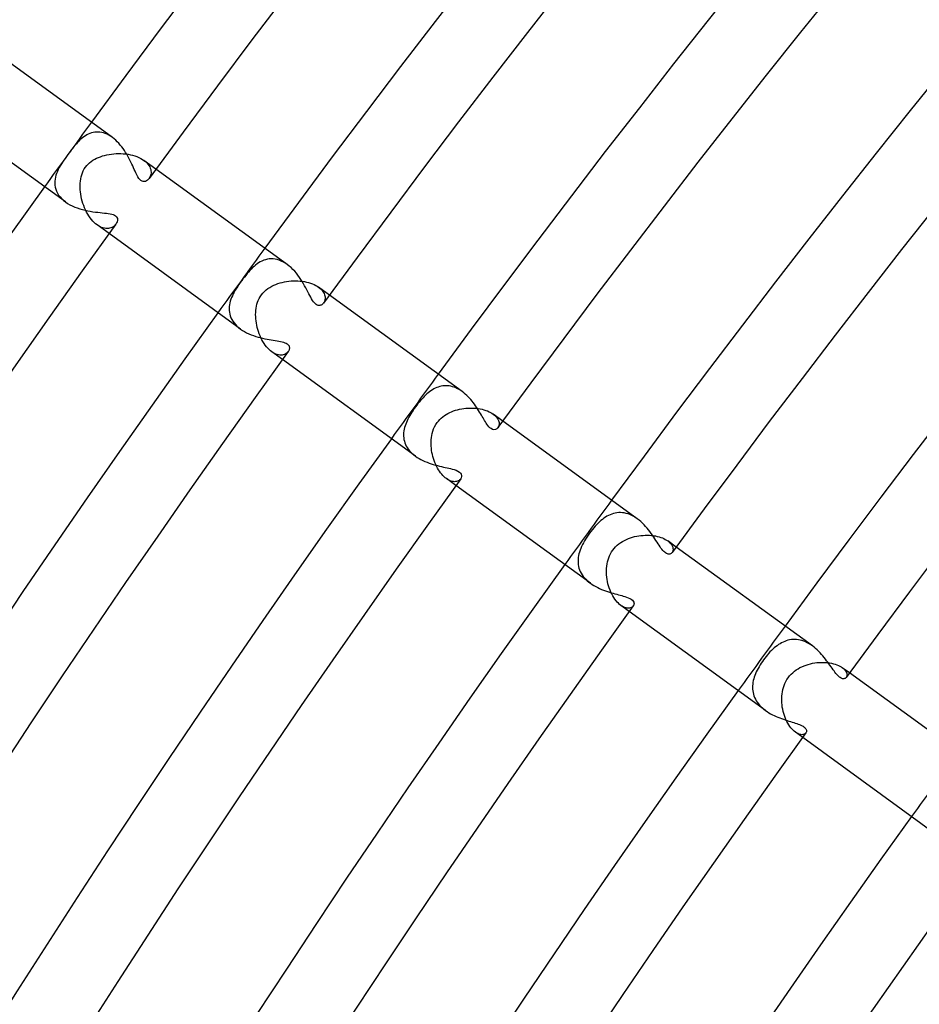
# Model space of a CAD drawing. Header units: millimetres. Extents: x -660 to 660, y -630 to 630.
# Tile 30 of 125: x -482 to -437, y 306 to 355. Entities that reach past the tile are written whole.
import ezdxf

# ---------------------------------------------------------------- set-up
doc = ezdxf.new("R2010")
doc.units = ezdxf.units.MM
doc.layers.add('HIDDEN', color=7, linetype='Continuous')
doc.layers.add('THICK', color=7, linetype='Continuous')

msp = doc.modelspace()

# ---------------------------------------------------------------- linework, layer by layer
at = {"layer": 'HIDDEN'}
for p, q in [((-478.469, 349.201), (-478.54, 349.154)), ((-478.396, 349.244), (-478.469, 349.201)), ((-478.32, 349.282), (-478.396, 349.244)), ((-478.242, 349.315), (-478.32, 349.282)), ((-478.162, 349.342), (-478.242, 349.315)), ((-478.081, 349.362), (-478.162, 349.342)), ((-477.998, 349.376), (-478.081, 349.362)), ((-477.913, 349.384), (-477.998, 349.376)), ((-477.826, 349.384), (-477.913, 349.384)), ((-477.738, 349.377), (-477.826, 349.384)), ((-477.649, 349.363), (-477.738, 349.377)), ((-477.56, 349.34), (-477.649, 349.363)), ((-477.47, 349.311), (-477.56, 349.34)), ((-477.379, 349.273), (-477.47, 349.311)), ((-477.289, 349.227), (-477.379, 349.273)), ((-477.201, 349.175), (-477.289, 349.227)), ((-478.98, 348.731), (-479.039, 348.658)), ((-478.921, 348.799), (-478.98, 348.731)), ((-478.862, 348.865), (-478.921, 348.799)), ((-478.802, 348.928), (-478.862, 348.865)), ((-478.739, 348.989), (-478.802, 348.928)), ((-478.675, 349.047), (-478.739, 348.989)), ((-478.609, 349.102), (-478.675, 349.047)), ((-478.54, 349.154), (-478.609, 349.102)), ((-477.114, 349.116), (-477.201, 349.175)), ((-479.34, 348.261), (-479.41, 348.163)), ((-479.279, 348.344), (-479.34, 348.261)), ((-479.219, 348.426), (-479.279, 348.344)), ((-479.159, 348.506), (-479.219, 348.426)), ((-479.099, 348.583), (-479.159, 348.506)), ((-479.039, 348.658), (-479.099, 348.583)), ((-477.608, 348.186), (-477.501, 348.216)), ((-477.501, 348.216), (-477.39, 348.242)), ((-477.39, 348.242), (-477.277, 348.264)), ((-477.277, 348.264), (-477.162, 348.281)), ((-477.162, 348.281), (-477.045, 348.294)), ((-477.045, 348.294), (-476.926, 348.303)), ((-476.926, 348.303), (-476.806, 348.306)), ((-476.806, 348.306), (-476.686, 348.305)), ((-476.686, 348.305), (-476.565, 348.298)), ((-476.565, 348.298), (-476.446, 348.287)), ((-476.446, 348.287), (-476.328, 348.271)), ((-476.328, 348.271), (-476.213, 348.249)), ((-476.213, 348.249), (-476.1, 348.222)), ((-476.1, 348.222), (-475.991, 348.19)), ((-479.669, 347.784), (-479.725, 347.692)), ((-479.609, 347.877), (-479.669, 347.784)), ((-479.546, 347.971), (-479.609, 347.877)), ((-479.479, 348.067), (-479.546, 347.971)), ((-479.41, 348.163), (-479.479, 348.067)), ((-478.464, 347.625), (-478.4, 347.706)), ((-478.4, 347.706), (-478.33, 347.781)), ((-478.33, 347.781), (-478.254, 347.85)), ((-478.254, 347.85), (-478.173, 347.913)), ((-478.173, 347.913), (-478.088, 347.971)), ((-478.088, 347.971), (-478, 348.022)), ((-478, 348.022), (-477.908, 348.07)), ((-477.908, 348.07), (-477.812, 348.112)), ((-477.812, 348.112), (-477.711, 348.151)), ((-477.711, 348.151), (-477.608, 348.186)), ((-475.991, 348.19), (-475.886, 348.154)), ((-475.886, 348.154), (-475.787, 348.112)), ((-475.787, 348.112), (-475.694, 348.067)), ((-475.694, 348.067), (-475.608, 348.017)), ((-475.608, 348.017), (-475.528, 347.963)), ((-474.928, 347.528), (-475.528, 347.964)), ((-475.528, 347.963), (-475.453, 347.904)), ((-475.453, 347.904), (-475.387, 347.842)), ((-475.387, 347.842), (-475.33, 347.778)), ((-475.33, 347.778), (-475.282, 347.712)), ((-475.282, 347.712), (-475.243, 347.645)), ((-479.944, 347.218), (-479.97, 347.119)), ((-479.91, 347.315), (-479.944, 347.218)), ((-479.871, 347.411), (-479.91, 347.315)), ((-479.827, 347.506), (-479.871, 347.411)), ((-479.778, 347.6), (-479.827, 347.506)), ((-479.725, 347.692), (-479.778, 347.6)), ((-478.682, 347.138), (-478.654, 347.242)), ((-478.654, 347.242), (-478.618, 347.342)), ((-478.618, 347.342), (-478.575, 347.44)), ((-478.575, 347.44), (-478.524, 347.534)), ((-478.524, 347.534), (-478.464, 347.625)), ((-475.243, 347.645), (-475.213, 347.578)), ((-475.213, 347.578), (-475.192, 347.511)), ((-475.185, 347.259), (-475.199, 347.202)), ((-475.192, 347.511), (-475.179, 347.446)), ((-475.176, 347.319), (-475.185, 347.259)), ((-475.179, 347.446), (-475.174, 347.381)), ((-475.174, 347.381), (-475.176, 347.319)), ((-480.001, 346.92), (-480.004, 346.819)), ((-480.004, 346.819), (-479.998, 346.717)), ((-479.99, 347.02), (-480.001, 346.92)), ((-479.998, 346.717), (-479.981, 346.616)), ((-479.97, 347.119), (-479.99, 347.02)), ((-478.733, 346.715), (-478.729, 346.822)), ((-478.729, 346.822), (-478.719, 346.928)), ((-478.719, 346.928), (-478.704, 347.034)), ((-478.704, 347.034), (-478.682, 347.138)), ((-475.245, 347.099), (-475.274, 347.055)), ((-475.22, 347.149), (-475.245, 347.099)), ((-475.199, 347.202), (-475.22, 347.149)), ((-479.981, 346.616), (-479.955, 346.516)), ((-479.955, 346.516), (-479.917, 346.416)), ((-479.917, 346.416), (-479.869, 346.319)), ((-479.869, 346.319), (-479.809, 346.223)), ((-479.809, 346.223), (-479.738, 346.131)), ((-478.733, 346.606), (-478.733, 346.715)), ((-478.727, 346.494), (-478.733, 346.606)), ((-478.716, 346.38), (-478.727, 346.494)), ((-478.701, 346.265), (-478.716, 346.38)), ((-478.68, 346.15), (-478.701, 346.265)), ((-479.738, 346.131), (-479.657, 346.042)), ((-479.657, 346.042), (-479.566, 345.958)), ((-479.566, 345.958), (-479.464, 345.879)), ((-478.655, 346.034), (-478.68, 346.15)), ((-478.625, 345.919), (-478.655, 346.034)), ((-478.59, 345.806), (-478.625, 345.919)), ((-478.551, 345.694), (-478.59, 345.806)), ((-478.507, 345.584), (-478.551, 345.694)), ((-478.46, 345.477), (-478.507, 345.584)), ((-478.408, 345.373), (-478.46, 345.477)), ((-478.352, 345.273), (-478.408, 345.373)), ((-478.293, 345.177), (-478.352, 345.273)), ((-478.23, 345.087), (-478.293, 345.177)), ((-478.164, 345.001), (-478.23, 345.087)), ((-478.095, 344.922), (-478.164, 345.001)), ((-478.025, 344.85), (-478.095, 344.922)), ((-477.953, 344.785), (-478.025, 344.85)), ((-477.88, 344.728), (-477.953, 344.785)), ((-476.936, 344.767), (-476.969, 344.727)), ((-477.805, 344.678), (-477.88, 344.728)), ((-477.279, 344.292), (-477.88, 344.728)), ((-477.731, 344.636), (-477.805, 344.678)), ((-477.657, 344.603), (-477.731, 344.636)), ((-477.585, 344.577), (-477.657, 344.603)), ((-477.515, 344.56), (-477.585, 344.577)), ((-477.446, 344.549), (-477.515, 344.56)), ((-477.38, 344.546), (-477.446, 344.549)), ((-477.316, 344.55), (-477.38, 344.546)), ((-477.256, 344.56), (-477.316, 344.55)), ((-477.198, 344.576), (-477.256, 344.56)), ((-477.144, 344.597), (-477.198, 344.576)), ((-477.094, 344.623), (-477.144, 344.597)), ((-477.048, 344.654), (-477.094, 344.623)), ((-477.006, 344.689), (-477.048, 344.654)), ((-476.969, 344.727), (-477.006, 344.689)), ((-469.857, 342.771), (-469.934, 342.713)), ((-469.777, 342.825), (-469.857, 342.771)), ((-469.695, 342.873), (-469.777, 342.825)), ((-469.61, 342.916), (-469.695, 342.873)), ((-469.522, 342.952), (-469.61, 342.916)), ((-469.431, 342.982), (-469.522, 342.952)), ((-469.338, 343.004), (-469.431, 342.982)), ((-469.243, 343.018), (-469.338, 343.004)), ((-469.147, 343.024), (-469.243, 343.018)), ((-469.047, 343.021), (-469.147, 343.024)), ((-468.947, 343.009), (-469.047, 343.021)), ((-468.845, 342.987), (-468.947, 343.009)), ((-468.744, 342.957), (-468.845, 342.987)), ((-468.641, 342.916), (-468.744, 342.957)), ((-468.539, 342.866), (-468.641, 342.916)), ((-468.438, 342.808), (-468.539, 342.866)), ((-468.34, 342.741), (-468.438, 342.808)), ((-470.359, 342.283), (-470.427, 342.198)), ((-470.29, 342.364), (-470.359, 342.283)), ((-470.221, 342.441), (-470.29, 342.364)), ((-470.151, 342.515), (-470.221, 342.441)), ((-470.081, 342.584), (-470.151, 342.515)), ((-470.009, 342.65), (-470.081, 342.584)), ((-469.934, 342.713), (-470.009, 342.65)), ((-470.699, 341.834), (-470.766, 341.738)), ((-470.629, 341.932), (-470.699, 341.834)), ((-470.563, 342.022), (-470.629, 341.932)), ((-470.495, 342.111), (-470.563, 342.022)), ((-470.427, 342.198), (-470.495, 342.111)), ((-468.92, 341.746), (-468.814, 341.785)), ((-468.814, 341.785), (-468.706, 341.819)), ((-468.706, 341.819), (-468.596, 341.847)), ((-468.596, 341.847), (-468.486, 341.871)), ((-468.486, 341.871), (-468.374, 341.891)), ((-468.374, 341.891), (-468.261, 341.905)), ((-468.261, 341.905), (-468.148, 341.916)), ((-468.148, 341.916), (-468.035, 341.921)), ((-468.035, 341.921), (-467.922, 341.922)), ((-467.922, 341.922), (-467.81, 341.919)), ((-467.81, 341.919), (-467.698, 341.911)), ((-467.698, 341.911), (-467.589, 341.898)), ((-467.589, 341.898), (-467.482, 341.882)), ((-467.482, 341.882), (-467.378, 341.86)), ((-467.378, 341.86), (-467.276, 341.834)), ((-467.276, 341.834), (-467.179, 341.804)), ((-467.179, 341.804), (-467.085, 341.77)), ((-471.002, 341.36), (-471.051, 341.268)), ((-470.948, 341.453), (-471.002, 341.36)), ((-470.891, 341.547), (-470.948, 341.453)), ((-470.83, 341.642), (-470.891, 341.547)), ((-470.766, 341.738), (-470.83, 341.642)), ((-469.642, 341.215), (-469.569, 341.306)), ((-469.569, 341.306), (-469.491, 341.389)), ((-469.491, 341.389), (-469.406, 341.465)), ((-469.406, 341.465), (-469.316, 341.534)), ((-469.316, 341.534), (-469.222, 341.596)), ((-469.222, 341.596), (-469.124, 341.652)), ((-469.124, 341.652), (-469.024, 341.702)), ((-469.024, 341.702), (-468.92, 341.746)), ((-467.085, 341.77), (-466.997, 341.732)), ((-466.997, 341.732), (-466.915, 341.691)), ((-466.915, 341.691), (-466.839, 341.647)), ((-466.839, 341.647), (-466.769, 341.6)), ((-466.769, 341.6), (-466.706, 341.55)), ((-466.231, 341.209), (-466.769, 341.6)), ((-466.706, 341.55), (-466.649, 341.498)), ((-466.649, 341.498), (-466.6, 341.445)), ((-466.6, 341.445), (-466.558, 341.392)), ((-466.558, 341.392), (-466.523, 341.337)), ((-466.523, 341.337), (-466.494, 341.283)), ((-471.223, 340.813), (-471.241, 340.72)), ((-471.199, 340.905), (-471.223, 340.813)), ((-471.169, 340.996), (-471.199, 340.905)), ((-471.134, 341.087), (-471.169, 340.996)), ((-471.095, 341.177), (-471.134, 341.087)), ((-471.051, 341.268), (-471.095, 341.177)), ((-469.862, 340.748), (-469.832, 340.847)), ((-469.832, 340.847), (-469.794, 340.944)), ((-469.794, 340.944), (-469.751, 341.038)), ((-469.751, 341.038), (-469.699, 341.128)), ((-469.699, 341.128), (-469.642, 341.215)), ((-466.499, 340.846), (-466.522, 340.811)), ((-466.48, 340.886), (-466.499, 340.846)), ((-466.494, 341.283), (-466.472, 341.228)), ((-466.464, 340.928), (-466.48, 340.886)), ((-466.472, 341.228), (-466.457, 341.175)), ((-466.452, 340.973), (-466.464, 340.928)), ((-466.457, 341.175), (-466.447, 341.122)), ((-466.445, 341.021), (-466.452, 340.973)), ((-466.447, 341.122), (-466.444, 341.071)), ((-466.444, 341.071), (-466.445, 341.021)), ((-471.253, 340.627), (-471.258, 340.533)), ((-471.258, 340.533), (-471.256, 340.439)), ((-471.256, 340.439), (-471.246, 340.345)), ((-471.241, 340.72), (-471.253, 340.627)), ((-471.246, 340.345), (-471.228, 340.253)), ((-469.928, 340.229), (-469.926, 340.335)), ((-469.926, 340.335), (-469.918, 340.44)), ((-469.918, 340.44), (-469.905, 340.544)), ((-469.905, 340.544), (-469.886, 340.647)), ((-469.886, 340.647), (-469.862, 340.748)), ((-471.228, 340.253), (-471.202, 340.161)), ((-471.202, 340.161), (-471.167, 340.07)), ((-471.167, 340.07), (-471.123, 339.981)), ((-471.123, 339.981), (-471.071, 339.893)), ((-471.071, 339.893), (-471.01, 339.809)), ((-471.01, 339.809), (-470.942, 339.727)), ((-469.926, 340.124), (-469.928, 340.229)), ((-469.92, 340.017), (-469.926, 340.124)), ((-469.909, 339.91), (-469.92, 340.017)), ((-469.893, 339.802), (-469.909, 339.91)), ((-469.873, 339.694), (-469.893, 339.802)), ((-470.942, 339.727), (-470.865, 339.649)), ((-470.865, 339.649), (-470.781, 339.575)), ((-470.781, 339.575), (-470.69, 339.504)), ((-469.849, 339.587), (-469.873, 339.694)), ((-469.82, 339.479), (-469.849, 339.587)), ((-469.787, 339.373), (-469.82, 339.479)), ((-469.75, 339.267), (-469.787, 339.373)), ((-469.709, 339.164), (-469.75, 339.267)), ((-469.664, 339.064), (-469.709, 339.164)), ((-469.615, 338.966), (-469.664, 339.064)), ((-469.562, 338.873), (-469.615, 338.966)), ((-469.506, 338.783), (-469.562, 338.873)), ((-469.447, 338.698), (-469.506, 338.783)), ((-469.385, 338.618), (-469.447, 338.698)), ((-469.322, 338.545), (-469.385, 338.618)), ((-469.256, 338.478), (-469.322, 338.545)), ((-469.189, 338.417), (-469.256, 338.478)), ((-469.12, 338.364), (-469.189, 338.417)), ((-469.05, 338.317), (-469.12, 338.364)), ((-468.582, 337.973), (-469.12, 338.364)), ((-468.323, 338.337), (-468.357, 338.304)), ((-468.293, 338.373), (-468.323, 338.337)), ((-468.981, 338.278), (-469.05, 338.317)), ((-468.912, 338.247), (-468.981, 338.278)), ((-468.844, 338.223), (-468.912, 338.247)), ((-468.778, 338.207), (-468.844, 338.223)), ((-468.714, 338.198), (-468.778, 338.207)), ((-468.653, 338.196), (-468.714, 338.198)), ((-468.595, 338.201), (-468.653, 338.196)), ((-468.54, 338.211), (-468.595, 338.201)), ((-468.488, 338.227), (-468.54, 338.211)), ((-468.44, 338.249), (-468.488, 338.227)), ((-468.396, 338.274), (-468.44, 338.249)), ((-468.357, 338.304), (-468.396, 338.274)), ((-461.203, 336.363), (-461.271, 336.31)), ((-461.135, 336.412), (-461.203, 336.363)), ((-461.065, 336.458), (-461.135, 336.412)), ((-460.994, 336.499), (-461.065, 336.458)), ((-460.922, 336.537), (-460.994, 336.499)), ((-460.848, 336.569), (-460.922, 336.537)), ((-460.773, 336.597), (-460.848, 336.569)), ((-460.697, 336.621), (-460.773, 336.597)), ((-460.62, 336.639), (-460.697, 336.621)), ((-460.541, 336.652), (-460.62, 336.639)), ((-460.462, 336.66), (-460.541, 336.652)), ((-460.381, 336.662), (-460.462, 336.66)), ((-460.299, 336.658), (-460.381, 336.662)), ((-460.217, 336.648), (-460.299, 336.658)), ((-460.134, 336.633), (-460.217, 336.648)), ((-460.051, 336.611), (-460.134, 336.633)), ((-459.968, 336.584), (-460.051, 336.611)), ((-459.885, 336.551), (-459.968, 336.584)), ((-459.803, 336.512), (-459.885, 336.551)), ((-459.722, 336.468), (-459.803, 336.512)), ((-459.642, 336.419), (-459.722, 336.468)), ((-459.563, 336.364), (-459.642, 336.419)), ((-461.661, 335.916), (-461.724, 335.84)), ((-461.597, 335.989), (-461.661, 335.916)), ((-461.533, 336.06), (-461.597, 335.989)), ((-461.469, 336.127), (-461.533, 336.06)), ((-461.403, 336.192), (-461.469, 336.127)), ((-461.337, 336.252), (-461.403, 336.192)), ((-461.271, 336.31), (-461.337, 336.252)), ((-462.03, 335.425), (-462.088, 335.338)), ((-461.971, 335.512), (-462.03, 335.425)), ((-461.91, 335.597), (-461.971, 335.512)), ((-461.848, 335.68), (-461.91, 335.597)), ((-461.786, 335.762), (-461.848, 335.68)), ((-461.724, 335.84), (-461.786, 335.762)), ((-460.192, 335.318), (-460.097, 335.359)), ((-460.097, 335.359), (-459.999, 335.396)), ((-459.999, 335.396), (-459.9, 335.429)), ((-459.9, 335.429), (-459.799, 335.457)), ((-459.799, 335.457), (-459.697, 335.481)), ((-459.697, 335.481), (-459.594, 335.501)), ((-459.594, 335.501), (-459.49, 335.517)), ((-459.49, 335.517), (-459.385, 335.529)), ((-459.385, 335.529), (-459.28, 335.537)), ((-459.28, 335.537), (-459.176, 335.541)), ((-459.176, 335.541), (-459.071, 335.541)), ((-459.071, 335.541), (-458.967, 335.536)), ((-458.967, 335.536), (-458.865, 335.528)), ((-458.865, 335.528), (-458.764, 335.515)), ((-458.764, 335.515), (-458.665, 335.499)), ((-458.665, 335.499), (-458.569, 335.479)), ((-458.569, 335.479), (-458.477, 335.454)), ((-458.477, 335.454), (-458.387, 335.426)), ((-458.387, 335.426), (-458.301, 335.394)), ((-458.301, 335.394), (-458.221, 335.359)), ((-458.221, 335.359), (-458.146, 335.321)), ((-462.331, 334.905), (-462.369, 334.819)), ((-462.289, 334.991), (-462.331, 334.905)), ((-462.244, 335.077), (-462.289, 334.991)), ((-462.195, 335.164), (-462.244, 335.077)), ((-462.143, 335.251), (-462.195, 335.164)), ((-462.088, 335.338), (-462.143, 335.251)), ((-460.828, 334.811), (-460.765, 334.891)), ((-460.765, 334.891), (-460.697, 334.967)), ((-460.697, 334.967), (-460.623, 335.038)), ((-460.623, 335.038), (-460.544, 335.104)), ((-460.544, 335.104), (-460.461, 335.165)), ((-460.461, 335.165), (-460.374, 335.221)), ((-460.374, 335.221), (-460.284, 335.272)), ((-460.284, 335.272), (-460.192, 335.318)), ((-458.146, 335.321), (-458.076, 335.281)), ((-458.076, 335.281), (-458.012, 335.237)), ((-457.534, 334.89), (-458.012, 335.238)), ((-458.012, 335.237), (-457.949, 335.188)), ((-457.949, 335.188), (-457.894, 335.137)), ((-457.894, 335.137), (-457.847, 335.084)), ((-457.847, 335.084), (-457.807, 335.031)), ((-457.807, 335.031), (-457.775, 334.978)), ((-457.775, 334.978), (-457.75, 334.924)), ((-457.75, 334.924), (-457.732, 334.871)), ((-457.732, 334.871), (-457.721, 334.82)), ((-462.494, 334.392), (-462.505, 334.306)), ((-462.479, 334.477), (-462.494, 334.392)), ((-462.458, 334.563), (-462.479, 334.477)), ((-462.433, 334.648), (-462.458, 334.563)), ((-462.403, 334.733), (-462.433, 334.648)), ((-462.369, 334.819), (-462.403, 334.733)), ((-461.073, 334.271), (-461.042, 334.381)), ((-461.042, 334.381), (-461.003, 334.491)), ((-461.003, 334.491), (-460.955, 334.6)), ((-460.955, 334.6), (-460.896, 334.708)), ((-460.896, 334.708), (-460.828, 334.811)), ((-457.755, 334.593), (-457.778, 334.557)), ((-457.738, 334.633), (-457.755, 334.593)), ((-457.725, 334.675), (-457.738, 334.633)), ((-457.718, 334.721), (-457.725, 334.675)), ((-457.721, 334.82), (-457.716, 334.769)), ((-457.716, 334.769), (-457.718, 334.721)), ((-462.505, 334.306), (-462.51, 334.221)), ((-462.51, 334.221), (-462.509, 334.136)), ((-462.509, 334.136), (-462.502, 334.051)), ((-462.502, 334.051), (-462.49, 333.966)), ((-462.49, 333.966), (-462.47, 333.883)), ((-462.47, 333.883), (-462.445, 333.799)), ((-461.128, 333.845), (-461.123, 333.951)), ((-461.123, 333.951), (-461.112, 334.056)), ((-461.112, 334.056), (-461.096, 334.163)), ((-461.096, 334.163), (-461.073, 334.271)), ((-462.445, 333.799), (-462.412, 333.717)), ((-462.412, 333.717), (-462.373, 333.636)), ((-462.373, 333.636), (-462.327, 333.556)), ((-462.327, 333.556), (-462.274, 333.478)), ((-462.274, 333.478), (-462.214, 333.403)), ((-462.214, 333.403), (-462.148, 333.33)), ((-461.129, 333.738), (-461.128, 333.845)), ((-461.124, 333.632), (-461.129, 333.738)), ((-461.116, 333.525), (-461.124, 333.632)), ((-461.102, 333.42), (-461.116, 333.525)), ((-461.085, 333.314), (-461.102, 333.42)), ((-462.148, 333.33), (-462.076, 333.26)), ((-462.076, 333.26), (-461.998, 333.192)), ((-461.998, 333.192), (-461.914, 333.128)), ((-461.064, 333.21), (-461.085, 333.314)), ((-461.038, 333.107), (-461.064, 333.21)), ((-461.009, 333.006), (-461.038, 333.107)), ((-460.976, 332.906), (-461.009, 333.006)), ((-460.939, 332.809), (-460.976, 332.906)), ((-460.899, 332.714), (-460.939, 332.809)), ((-460.856, 332.622), (-460.899, 332.714)), ((-460.809, 332.534), (-460.856, 332.622)), ((-460.76, 332.449), (-460.809, 332.534)), ((-460.709, 332.37), (-460.76, 332.449)), ((-460.654, 332.294), (-460.709, 332.37)), ((-460.598, 332.224), (-460.654, 332.294)), ((-460.54, 332.159), (-460.598, 332.224)), ((-460.482, 332.1), (-460.54, 332.159)), ((-460.423, 332.048), (-460.482, 332.1)), ((-460.363, 332.001), (-460.423, 332.048)), ((-460.3, 331.959), (-460.363, 332.001)), ((-459.885, 331.654), (-460.363, 332.001)), ((-460.237, 331.923), (-460.3, 331.959)), ((-460.176, 331.895), (-460.237, 331.923)), ((-459.729, 331.909), (-459.766, 331.888)), ((-459.697, 331.933), (-459.729, 331.909)), ((-459.668, 331.959), (-459.697, 331.933)), ((-459.644, 331.989), (-459.668, 331.959)), ((-460.116, 331.874), (-460.176, 331.895)), ((-460.058, 331.859), (-460.116, 331.874)), ((-460.002, 331.85), (-460.058, 331.859)), ((-459.948, 331.847), (-460.002, 331.85)), ((-459.898, 331.85), (-459.948, 331.847)), ((-459.85, 331.858), (-459.898, 331.85)), ((-459.806, 331.871), (-459.85, 331.858)), ((-459.766, 331.888), (-459.806, 331.871)), ((-452.536, 329.959), (-452.608, 329.9)), ((-452.463, 330.014), (-452.536, 329.959)), ((-452.388, 330.066), (-452.463, 330.014)), ((-452.311, 330.113), (-452.388, 330.066)), ((-452.231, 330.156), (-452.311, 330.113)), ((-452.15, 330.193), (-452.231, 330.156)), ((-452.067, 330.226), (-452.15, 330.193)), ((-451.982, 330.253), (-452.067, 330.226)), ((-451.896, 330.274), (-451.982, 330.253)), ((-451.807, 330.288), (-451.896, 330.274)), ((-451.718, 330.297), (-451.807, 330.288)), ((-451.626, 330.298), (-451.718, 330.297)), ((-451.533, 330.292), (-451.626, 330.298)), ((-451.439, 330.279), (-451.533, 330.292)), ((-451.345, 330.259), (-451.439, 330.279)), ((-451.251, 330.232), (-451.345, 330.259)), ((-451.156, 330.197), (-451.251, 330.232)), ((-451.061, 330.154), (-451.156, 330.197)), ((-450.967, 330.105), (-451.061, 330.154)), ((-450.875, 330.049), (-450.967, 330.105)), ((-450.785, 329.987), (-450.875, 330.049)), ((-453.039, 329.447), (-453.113, 329.353)), ((-452.966, 329.536), (-453.039, 329.447)), ((-452.893, 329.62), (-452.966, 329.536)), ((-452.82, 329.698), (-452.893, 329.62)), ((-452.748, 329.771), (-452.82, 329.698)), ((-452.678, 329.838), (-452.748, 329.771)), ((-452.608, 329.9), (-452.678, 329.838)), ((-453.377, 328.971), (-453.434, 328.876)), ((-453.316, 329.066), (-453.377, 328.971)), ((-453.252, 329.161), (-453.316, 329.066)), ((-453.184, 329.257), (-453.252, 329.161)), ((-453.113, 329.353), (-453.184, 329.257)), ((-451.431, 328.905), (-451.333, 328.952)), ((-451.333, 328.952), (-451.233, 328.994)), ((-451.233, 328.994), (-451.13, 329.031)), ((-451.13, 329.031), (-451.027, 329.064)), ((-451.027, 329.064), (-450.922, 329.091)), ((-450.922, 329.091), (-450.816, 329.114)), ((-450.816, 329.114), (-450.709, 329.132)), ((-450.709, 329.132), (-450.603, 329.146)), ((-450.603, 329.146), (-450.497, 329.156)), ((-450.497, 329.156), (-450.391, 329.161)), ((-450.391, 329.161), (-450.285, 329.162)), ((-450.285, 329.162), (-450.181, 329.159)), ((-450.181, 329.159), (-450.079, 329.151)), ((-450.079, 329.151), (-449.979, 329.139)), ((-449.979, 329.139), (-449.881, 329.124)), ((-449.881, 329.124), (-449.787, 329.104)), ((-449.787, 329.104), (-449.697, 329.081)), ((-449.697, 329.081), (-449.611, 329.054)), ((-449.611, 329.054), (-449.529, 329.024)), ((-449.529, 329.024), (-449.452, 328.99)), ((-449.452, 328.99), (-449.381, 328.955)), ((-449.381, 328.955), (-449.316, 328.917)), ((-453.621, 328.503), (-453.656, 328.411)), ((-453.581, 328.596), (-453.621, 328.503)), ((-453.536, 328.689), (-453.581, 328.596)), ((-453.487, 328.782), (-453.536, 328.689)), ((-453.434, 328.876), (-453.487, 328.782)), ((-452.02, 328.412), (-451.95, 328.502)), ((-451.95, 328.502), (-451.874, 328.585)), ((-451.874, 328.585), (-451.793, 328.661)), ((-451.793, 328.661), (-451.708, 328.731)), ((-451.708, 328.731), (-451.619, 328.795)), ((-451.619, 328.795), (-451.526, 328.853)), ((-451.526, 328.853), (-451.431, 328.905)), ((-449.316, 328.917), (-449.257, 328.877)), ((-449.257, 328.877), (-449.201, 328.832)), ((-448.837, 328.571), (-449.257, 328.877)), ((-449.201, 328.832), (-449.152, 328.787)), ((-449.152, 328.787), (-449.109, 328.741)), ((-449.109, 328.741), (-449.074, 328.695)), ((-449.074, 328.695), (-449.045, 328.648)), ((-449.045, 328.648), (-449.023, 328.603)), ((-449.023, 328.603), (-449.007, 328.558)), ((-449.007, 328.558), (-448.996, 328.514)), ((-448.996, 328.514), (-448.991, 328.471)), ((-448.991, 328.471), (-448.991, 328.431)), ((-453.757, 327.956), (-453.76, 327.866)), ((-453.748, 328.047), (-453.757, 327.956)), ((-453.733, 328.138), (-453.748, 328.047)), ((-453.712, 328.229), (-453.733, 328.138)), ((-453.687, 328.32), (-453.712, 328.229)), ((-453.656, 328.411), (-453.687, 328.32)), ((-452.255, 327.931), (-452.221, 328.034)), ((-452.221, 328.034), (-452.18, 328.134)), ((-452.18, 328.134), (-452.133, 328.231)), ((-452.133, 328.231), (-452.08, 328.324)), ((-452.08, 328.324), (-452.02, 328.412)), ((-449.021, 328.325), (-449.039, 328.296)), ((-449.006, 328.358), (-449.021, 328.325)), ((-448.997, 328.393), (-449.006, 328.358)), ((-448.991, 328.431), (-448.997, 328.393)), ((-453.76, 327.866), (-453.758, 327.777)), ((-453.758, 327.777), (-453.749, 327.688)), ((-453.749, 327.688), (-453.733, 327.6)), ((-453.733, 327.6), (-453.711, 327.513)), ((-453.711, 327.513), (-453.682, 327.428)), ((-452.334, 327.39), (-452.33, 327.5)), ((-452.33, 327.5), (-452.32, 327.61)), ((-452.32, 327.61), (-452.304, 327.719)), ((-452.304, 327.719), (-452.283, 327.826)), ((-452.283, 327.826), (-452.255, 327.931)), ((-453.682, 327.428), (-453.647, 327.343)), ((-453.647, 327.343), (-453.605, 327.26)), ((-453.605, 327.26), (-453.555, 327.178)), ((-453.555, 327.178), (-453.5, 327.1)), ((-453.5, 327.1), (-453.438, 327.024)), ((-453.438, 327.024), (-453.371, 326.951)), ((-452.333, 327.279), (-452.334, 327.39)), ((-452.328, 327.168), (-452.333, 327.279)), ((-452.317, 327.057), (-452.328, 327.168)), ((-452.301, 326.947), (-452.317, 327.057)), ((-453.371, 326.951), (-453.297, 326.881)), ((-453.297, 326.881), (-453.219, 326.814)), ((-453.219, 326.814), (-453.136, 326.75)), ((-452.281, 326.837), (-452.301, 326.947)), ((-452.256, 326.729), (-452.281, 326.837)), ((-452.227, 326.621), (-452.256, 326.729)), ((-452.193, 326.516), (-452.227, 326.621)), ((-452.155, 326.414), (-452.193, 326.516)), ((-452.113, 326.314), (-452.155, 326.414)), ((-452.068, 326.218), (-452.113, 326.314)), ((-452.019, 326.126), (-452.068, 326.218)), ((-451.966, 326.038), (-452.019, 326.126)), ((-451.911, 325.956), (-451.966, 326.038)), ((-451.853, 325.879), (-451.911, 325.956)), ((-451.794, 325.809), (-451.853, 325.879)), ((-451.733, 325.746), (-451.794, 325.809)), ((-451.671, 325.69), (-451.733, 325.746)), ((-451.608, 325.64), (-451.671, 325.69)), ((-451.188, 325.335), (-451.608, 325.641)), ((-451.541, 325.596), (-451.608, 325.64)), ((-451.475, 325.56), (-451.541, 325.596)), ((-451.41, 325.533), (-451.475, 325.56)), ((-451.348, 325.514), (-451.41, 325.533)), ((-451.288, 325.504), (-451.348, 325.514)), ((-451.232, 325.501), (-451.288, 325.504)), ((-451.179, 325.505), (-451.232, 325.501)), ((-451.131, 325.516), (-451.179, 325.505)), ((-451.087, 325.532), (-451.131, 325.516)), ((-451.049, 325.554), (-451.087, 325.532)), ((-451.016, 325.581), (-451.049, 325.554)), ((-450.989, 325.612), (-451.016, 325.581)), ((-443.922, 323.506), (-443.993, 323.442)), ((-443.851, 323.566), (-443.922, 323.506)), ((-443.778, 323.622), (-443.851, 323.566)), ((-443.704, 323.674), (-443.778, 323.622)), ((-443.628, 323.722), (-443.704, 323.674)), ((-443.551, 323.766), (-443.628, 323.722)), ((-443.473, 323.805), (-443.551, 323.766)), ((-443.393, 323.839), (-443.473, 323.805)), ((-443.312, 323.869), (-443.393, 323.839)), ((-443.229, 323.893), (-443.312, 323.869)), ((-443.145, 323.912), (-443.229, 323.893)), ((-443.06, 323.925), (-443.145, 323.912)), ((-442.973, 323.932), (-443.06, 323.925)), ((-442.886, 323.933), (-442.973, 323.932)), ((-442.798, 323.928), (-442.886, 323.933)), ((-442.709, 323.917), (-442.798, 323.928)), ((-442.619, 323.9), (-442.709, 323.917)), ((-442.529, 323.876), (-442.619, 323.9)), ((-442.439, 323.845), (-442.529, 323.876)), ((-442.35, 323.809), (-442.439, 323.845)), ((-442.262, 323.767), (-442.35, 323.809)), ((-442.174, 323.719), (-442.262, 323.767)), ((-442.088, 323.665), (-442.174, 323.719)), ((-442.004, 323.607), (-442.088, 323.665)), ((-444.328, 323.077), (-444.392, 322.996)), ((-444.264, 323.155), (-444.328, 323.077)), ((-444.198, 323.231), (-444.264, 323.155)), ((-444.131, 323.305), (-444.198, 323.231)), ((-444.062, 323.375), (-444.131, 323.305)), ((-443.993, 323.442), (-444.062, 323.375)), ((-444.68, 322.567), (-444.729, 322.479)), ((-444.627, 322.654), (-444.68, 322.567)), ((-444.572, 322.741), (-444.627, 322.654)), ((-444.514, 322.828), (-444.572, 322.741)), ((-444.453, 322.914), (-444.514, 322.828)), ((-444.392, 322.996), (-444.453, 322.914)), ((-442.724, 322.464), (-442.627, 322.519)), ((-442.627, 322.519), (-442.527, 322.568)), ((-442.527, 322.568), (-442.425, 322.612)), ((-442.425, 322.612), (-442.32, 322.651)), ((-442.32, 322.651), (-442.214, 322.685)), ((-442.214, 322.685), (-442.106, 322.713)), ((-442.106, 322.713), (-441.998, 322.737)), ((-441.998, 322.737), (-441.889, 322.756)), ((-441.889, 322.756), (-441.779, 322.77)), ((-441.779, 322.77), (-441.67, 322.78)), ((-441.67, 322.78), (-441.562, 322.785)), ((-441.562, 322.785), (-441.455, 322.785)), ((-441.455, 322.785), (-441.349, 322.78)), ((-441.349, 322.78), (-441.245, 322.771)), ((-441.245, 322.771), (-441.144, 322.758)), ((-441.144, 322.758), (-441.047, 322.74)), ((-441.047, 322.74), (-440.954, 322.718)), ((-440.954, 322.718), (-440.865, 322.693)), ((-440.865, 322.693), (-440.781, 322.663)), ((-440.781, 322.663), (-440.702, 322.63)), ((-440.702, 322.63), (-440.63, 322.595)), ((-440.63, 322.595), (-440.564, 322.557)), ((-440.564, 322.557), (-440.505, 322.518)), ((-440.505, 322.518), (-440.449, 322.473)), ((-440.14, 322.253), (-440.505, 322.518)), ((-444.921, 322.042), (-444.948, 321.955)), ((-444.891, 322.129), (-444.921, 322.042)), ((-444.856, 322.216), (-444.891, 322.129)), ((-444.818, 322.304), (-444.856, 322.216)), ((-444.775, 322.391), (-444.818, 322.304)), ((-444.729, 322.479), (-444.775, 322.391)), ((-443.218, 322.017), (-443.149, 322.106)), ((-443.149, 322.106), (-443.073, 322.189)), ((-443.073, 322.189), (-442.993, 322.266)), ((-442.993, 322.266), (-442.907, 322.338)), ((-442.907, 322.338), (-442.817, 322.404)), ((-442.817, 322.404), (-442.724, 322.464)), ((-440.449, 322.473), (-440.401, 322.428)), ((-440.401, 322.428), (-440.361, 322.382)), ((-440.361, 322.382), (-440.328, 322.337)), ((-440.328, 322.337), (-440.303, 322.291)), ((-440.288, 322.056), (-440.305, 322.028)), ((-440.303, 322.291), (-440.285, 322.247)), ((-440.276, 322.089), (-440.288, 322.056)), ((-440.285, 322.247), (-440.273, 322.204)), ((-440.269, 322.125), (-440.276, 322.089)), ((-440.273, 322.204), (-440.268, 322.163)), ((-440.268, 322.163), (-440.269, 322.125)), ((-445.006, 321.608), (-445.009, 321.522)), ((-444.999, 321.694), (-445.006, 321.608)), ((-444.987, 321.781), (-444.999, 321.694)), ((-444.97, 321.868), (-444.987, 321.781)), ((-444.948, 321.955), (-444.97, 321.868)), ((-443.46, 321.526), (-443.425, 321.63)), ((-443.425, 321.63), (-443.383, 321.732)), ((-443.383, 321.732), (-443.335, 321.83)), ((-443.335, 321.83), (-443.28, 321.926)), ((-443.28, 321.926), (-443.218, 322.017)), ((-445.009, 321.522), (-445.005, 321.436)), ((-445.005, 321.436), (-444.996, 321.351)), ((-444.996, 321.351), (-444.982, 321.266)), ((-444.982, 321.266), (-444.961, 321.182)), ((-444.961, 321.182), (-444.935, 321.099)), ((-444.935, 321.099), (-444.902, 321.017)), ((-443.543, 320.981), (-443.538, 321.092)), ((-443.538, 321.092), (-443.527, 321.202)), ((-443.527, 321.202), (-443.511, 321.312)), ((-443.511, 321.312), (-443.488, 321.42)), ((-443.488, 321.42), (-443.46, 321.526)), ((-444.902, 321.017), (-444.864, 320.936)), ((-444.864, 320.936), (-444.819, 320.858)), ((-444.819, 320.858), (-444.769, 320.781)), ((-444.769, 320.781), (-444.712, 320.706)), ((-444.712, 320.706), (-444.65, 320.633)), ((-444.65, 320.633), (-444.583, 320.563)), ((-444.583, 320.563), (-444.511, 320.496)), ((-443.543, 320.87), (-443.543, 320.981)), ((-443.538, 320.759), (-443.543, 320.87)), ((-443.528, 320.649), (-443.538, 320.759)), ((-443.513, 320.539), (-443.528, 320.649)), ((-443.493, 320.431), (-443.513, 320.539)), ((-444.511, 320.496), (-444.435, 320.432)), ((-444.435, 320.432), (-444.355, 320.371)), ((-443.469, 320.323), (-443.493, 320.431)), ((-443.441, 320.218), (-443.469, 320.323)), ((-443.408, 320.115), (-443.441, 320.218)), ((-443.371, 320.015), (-443.408, 320.115)), ((-443.331, 319.918), (-443.371, 320.015)), ((-443.287, 319.825), (-443.331, 319.918)), ((-443.24, 319.737), (-443.287, 319.825)), ((-443.19, 319.654), (-443.24, 319.737)), ((-443.137, 319.575), (-443.19, 319.654)), ((-443.083, 319.503), (-443.137, 319.575)), ((-443.027, 319.437), (-443.083, 319.503)), ((-442.97, 319.379), (-443.027, 319.437)), ((-442.913, 319.327), (-442.97, 319.379)), ((-442.856, 319.282), (-442.913, 319.327)), ((-442.797, 319.242), (-442.856, 319.282)), ((-442.491, 319.017), (-442.856, 319.282)), ((-442.74, 319.211), (-442.797, 319.242)), ((-442.684, 319.187), (-442.74, 319.211)), ((-442.63, 319.17), (-442.684, 319.187)), ((-442.58, 319.16), (-442.63, 319.17)), ((-442.532, 319.156), (-442.58, 319.16)), ((-442.487, 319.158), (-442.532, 319.156)), ((-442.446, 319.166), (-442.487, 319.158)), ((-442.41, 319.179), (-442.446, 319.166)), ((-442.378, 319.196), (-442.41, 319.179)), ((-442.35, 319.218), (-442.378, 319.196)), ((-442.328, 319.243), (-442.35, 319.218))]:
    msp.add_line(p, q, dxfattribs=at)
for radius, start, end in [(592.5, 143.80662, 144.193424), (581.75, 143.80301, 144.196976), (571, 143.79929, 144.2007), (560.25, 143.79545, 144.20454), (549.5, 143.79144, 144.20855), (538.75, 143.78731, 144.21267)]:
    msp.add_arc((0, 0), radius, start, end, dxfattribs=at)
at = {"layer": 'THICK'}
for p, q in [((-477.114, 349.116), (-483.625, 353.846)), ((-479.465, 345.88), (-485.976, 350.61)), ((-477.029, 349.05), (-477.114, 349.116)), ((-476.946, 348.979), (-477.029, 349.05)), ((-476.866, 348.902), (-476.946, 348.979)), ((-476.789, 348.821), (-476.866, 348.902)), ((-476.715, 348.736), (-476.789, 348.821)), ((-476.644, 348.647), (-476.715, 348.736)), ((-476.576, 348.556), (-476.644, 348.647)), ((-476.511, 348.462), (-476.576, 348.556)), ((-476.449, 348.366), (-476.511, 348.462)), ((-476.39, 348.269), (-476.449, 348.366)), ((-476.335, 348.171), (-476.39, 348.269)), ((-476.282, 348.074), (-476.335, 348.171)), ((-476.232, 347.976), (-476.282, 348.074)), ((-476.184, 347.879), (-476.232, 347.976)), ((-476.139, 347.783), (-476.184, 347.879)), ((-476.096, 347.689), (-476.139, 347.783)), ((-476.055, 347.598), (-476.096, 347.689)), ((-476.017, 347.511), (-476.055, 347.598)), ((-475.979, 347.427), (-476.017, 347.511)), ((-475.943, 347.348), (-475.979, 347.427)), ((-475.908, 347.274), (-475.943, 347.348)), ((-475.873, 347.204), (-475.908, 347.274)), ((-468.34, 342.741), (-474.928, 347.528)), ((-475.833, 347.132), (-475.873, 347.204)), ((-475.788, 347.063), (-475.833, 347.132)), ((-475.738, 347), (-475.788, 347.063)), ((-475.684, 346.95), (-475.738, 347)), ((-475.628, 346.917), (-475.684, 346.95)), ((-475.572, 346.901), (-475.628, 346.917)), ((-475.515, 346.899), (-475.572, 346.901)), ((-475.46, 346.91), (-475.515, 346.899)), ((-475.407, 346.934), (-475.46, 346.91)), ((-475.358, 346.966), (-475.407, 346.934)), ((-475.314, 347.007), (-475.358, 346.966)), ((-475.274, 347.055), (-475.314, 347.007)), ((-479.464, 345.879), (-479.357, 345.807)), ((-479.357, 345.807), (-479.244, 345.741)), ((-479.244, 345.741), (-479.126, 345.681)), ((-479.126, 345.681), (-479.002, 345.626)), ((-479.002, 345.626), (-478.874, 345.577)), ((-478.874, 345.577), (-478.745, 345.534)), ((-478.745, 345.534), (-478.614, 345.496)), ((-478.614, 345.496), (-478.482, 345.463)), ((-478.482, 345.463), (-478.35, 345.435)), ((-478.35, 345.435), (-478.22, 345.411)), ((-478.22, 345.411), (-478.092, 345.39)), ((-478.092, 345.39), (-477.968, 345.373)), ((-477.968, 345.373), (-477.848, 345.359)), ((-477.848, 345.359), (-477.732, 345.346)), ((-477.732, 345.346), (-477.622, 345.334)), ((-477.622, 345.334), (-477.517, 345.323)), ((-477.517, 345.323), (-477.417, 345.312)), ((-477.417, 345.312), (-477.321, 345.299)), ((-477.321, 345.299), (-477.231, 345.284)), ((-477.231, 345.284), (-477.147, 345.266)), ((-477.147, 345.266), (-477.073, 345.243)), ((-477.073, 345.243), (-477.009, 345.215)), ((-477.009, 345.215), (-476.956, 345.183)), ((-476.956, 345.183), (-476.914, 345.145)), ((-476.901, 344.824), (-476.936, 344.767)), ((-476.914, 345.145), (-476.884, 345.101)), ((-476.875, 344.883), (-476.901, 344.824)), ((-476.884, 345.101), (-476.865, 345.052)), ((-476.86, 344.943), (-476.875, 344.883)), ((-476.865, 345.052), (-476.857, 344.999)), ((-476.857, 344.999), (-476.86, 344.943)), ((-470.691, 339.505), (-477.279, 344.292)), ((-468.243, 342.666), (-468.34, 342.741)), ((-468.149, 342.584), (-468.243, 342.666)), ((-468.058, 342.495), (-468.149, 342.584)), ((-467.971, 342.401), (-468.058, 342.495)), ((-467.887, 342.303), (-467.971, 342.401)), ((-467.808, 342.201), (-467.887, 342.303)), ((-467.733, 342.097), (-467.808, 342.201)), ((-467.661, 341.991), (-467.733, 342.097)), ((-467.593, 341.883), (-467.661, 341.991)), ((-467.53, 341.777), (-467.593, 341.883)), ((-467.47, 341.671), (-467.53, 341.777)), ((-467.413, 341.568), (-467.47, 341.671)), ((-467.36, 341.467), (-467.413, 341.568)), ((-467.309, 341.369), (-467.36, 341.467)), ((-467.261, 341.276), (-467.309, 341.369)), ((-467.214, 341.185), (-467.261, 341.276)), ((-467.167, 341.099), (-467.214, 341.185)), ((-467.121, 341.017), (-467.167, 341.099)), ((-467.075, 340.942), (-467.121, 341.017)), ((-467.029, 340.875), (-467.075, 340.942)), ((-466.982, 340.816), (-467.029, 340.875)), ((-466.934, 340.768), (-466.982, 340.816)), ((-466.522, 340.811), (-466.543, 340.784)), ((-459.564, 336.365), (-466.231, 341.209)), ((-466.886, 340.731), (-466.934, 340.768)), ((-466.837, 340.704), (-466.886, 340.731)), ((-466.79, 340.69), (-466.837, 340.704)), ((-466.747, 340.685), (-466.79, 340.69)), ((-466.708, 340.688), (-466.747, 340.685)), ((-466.673, 340.696), (-466.708, 340.688)), ((-466.643, 340.708), (-466.673, 340.696)), ((-466.616, 340.723), (-466.643, 340.708)), ((-466.591, 340.74), (-466.616, 340.723)), ((-466.566, 340.761), (-466.591, 340.74)), ((-466.543, 340.784), (-466.566, 340.761)), ((-470.69, 339.504), (-470.592, 339.438)), ((-470.592, 339.438), (-470.49, 339.376)), ((-470.49, 339.376), (-470.382, 339.319)), ((-470.382, 339.319), (-470.271, 339.267)), ((-470.271, 339.267), (-470.158, 339.219)), ((-470.158, 339.219), (-470.043, 339.176)), ((-470.043, 339.176), (-469.927, 339.137)), ((-469.927, 339.137), (-469.81, 339.103)), ((-469.81, 339.103), (-469.694, 339.072)), ((-469.694, 339.072), (-469.579, 339.044)), ((-469.579, 339.044), (-469.465, 339.02)), ((-469.465, 339.02), (-469.355, 338.998)), ((-469.355, 338.998), (-469.247, 338.979)), ((-469.247, 338.979), (-469.143, 338.961)), ((-469.143, 338.961), (-469.042, 338.944)), ((-469.042, 338.944), (-468.947, 338.929)), ((-468.947, 338.929), (-468.854, 338.913)), ((-468.854, 338.913), (-468.765, 338.897)), ((-468.765, 338.897), (-468.681, 338.88)), ((-468.681, 338.88), (-468.601, 338.861)), ((-468.601, 338.861), (-468.528, 338.84)), ((-468.528, 338.84), (-468.461, 338.816)), ((-468.461, 338.816), (-468.403, 338.79)), ((-468.403, 338.79), (-468.353, 338.76)), ((-468.353, 338.76), (-468.312, 338.728)), ((-468.312, 338.728), (-468.279, 338.692)), ((-468.269, 338.411), (-468.293, 338.373)), ((-468.279, 338.692), (-468.255, 338.654)), ((-468.251, 338.45), (-468.269, 338.411)), ((-468.255, 338.654), (-468.24, 338.614)), ((-468.239, 338.49), (-468.251, 338.45)), ((-468.24, 338.614), (-468.232, 338.573)), ((-468.232, 338.531), (-468.239, 338.49)), ((-468.232, 338.573), (-468.232, 338.531)), ((-461.915, 333.129), (-468.582, 337.973)), ((-459.487, 336.306), (-459.563, 336.364)), ((-459.413, 336.244), (-459.487, 336.306)), ((-459.341, 336.179), (-459.413, 336.244)), ((-459.272, 336.111), (-459.341, 336.179)), ((-459.204, 336.04), (-459.272, 336.111)), ((-459.139, 335.966), (-459.204, 336.04)), ((-459.076, 335.891), (-459.139, 335.966)), ((-459.015, 335.814), (-459.076, 335.891)), ((-458.957, 335.736), (-459.015, 335.814)), ((-458.901, 335.658), (-458.957, 335.736)), ((-458.847, 335.579), (-458.901, 335.658)), ((-458.795, 335.5), (-458.847, 335.579)), ((-458.745, 335.421), (-458.795, 335.5)), ((-458.697, 335.343), (-458.745, 335.421)), ((-458.651, 335.266), (-458.697, 335.343)), ((-458.607, 335.191), (-458.651, 335.266)), ((-458.564, 335.117), (-458.607, 335.191)), ((-458.522, 335.045), (-458.564, 335.117)), ((-458.482, 334.977), (-458.522, 335.045)), ((-458.442, 334.911), (-458.482, 334.977)), ((-458.404, 334.848), (-458.442, 334.911)), ((-450.785, 329.987), (-457.534, 334.89)), ((-458.366, 334.789), (-458.404, 334.848)), ((-458.325, 334.728), (-458.366, 334.789)), ((-458.28, 334.666), (-458.325, 334.728)), ((-458.231, 334.607), (-458.28, 334.666)), ((-458.179, 334.554), (-458.231, 334.607)), ((-458.121, 334.508), (-458.179, 334.554)), ((-458.055, 334.473), (-458.121, 334.508)), ((-457.982, 334.456), (-458.055, 334.473)), ((-457.904, 334.465), (-457.982, 334.456)), ((-457.834, 334.5), (-457.904, 334.465)), ((-457.778, 334.557), (-457.834, 334.5)), ((-461.914, 333.128), (-461.826, 333.067)), ((-461.826, 333.067), (-461.733, 333.01)), ((-461.733, 333.01), (-461.637, 332.957)), ((-461.637, 332.957), (-461.538, 332.907)), ((-461.538, 332.907), (-461.436, 332.861)), ((-461.436, 332.861), (-461.333, 332.819)), ((-461.333, 332.819), (-461.229, 332.78)), ((-461.229, 332.78), (-461.124, 332.744)), ((-461.124, 332.744), (-461.019, 332.711)), ((-461.019, 332.711), (-460.914, 332.681)), ((-460.914, 332.681), (-460.81, 332.653)), ((-460.81, 332.653), (-460.708, 332.628)), ((-460.708, 332.628), (-460.608, 332.605)), ((-460.608, 332.605), (-460.51, 332.583)), ((-460.51, 332.583), (-460.415, 332.562)), ((-460.415, 332.562), (-460.324, 332.543)), ((-460.324, 332.543), (-460.237, 332.523)), ((-460.237, 332.523), (-460.153, 332.504)), ((-460.153, 332.504), (-460.065, 332.482)), ((-460.065, 332.482), (-459.969, 332.455)), ((-459.969, 332.455), (-459.873, 332.422)), ((-459.873, 332.422), (-459.783, 332.381)), ((-459.783, 332.381), (-459.706, 332.332)), ((-459.706, 332.332), (-459.65, 332.279)), ((-459.65, 332.279), (-459.614, 332.221)), ((-459.614, 332.042), (-459.644, 331.989)), ((-459.614, 332.221), (-459.597, 332.161)), ((-459.597, 332.1), (-459.614, 332.042)), ((-459.597, 332.161), (-459.597, 332.1)), ((-453.136, 326.751), (-459.885, 331.654)), ((-450.697, 329.919), (-450.785, 329.987)), ((-450.611, 329.847), (-450.697, 329.919)), ((-450.528, 329.769), (-450.611, 329.847)), ((-450.447, 329.689), (-450.528, 329.769)), ((-450.37, 329.605), (-450.447, 329.689)), ((-450.295, 329.519), (-450.37, 329.605)), ((-450.224, 329.431), (-450.295, 329.519)), ((-450.155, 329.341), (-450.224, 329.431)), ((-450.089, 329.251), (-450.155, 329.341)), ((-450.025, 329.161), (-450.089, 329.251)), ((-449.965, 329.072), (-450.025, 329.161)), ((-449.907, 328.985), (-449.965, 329.072)), ((-449.851, 328.899), (-449.907, 328.985)), ((-449.798, 328.816), (-449.851, 328.899)), ((-449.746, 328.736), (-449.798, 328.816)), ((-449.696, 328.66), (-449.746, 328.736)), ((-449.647, 328.588), (-449.696, 328.66)), ((-449.599, 328.52), (-449.647, 328.588)), ((-449.551, 328.457), (-449.599, 328.52)), ((-449.504, 328.399), (-449.551, 328.457)), ((-442.004, 323.607), (-448.837, 328.571)), ((-449.456, 328.349), (-449.504, 328.399)), ((-449.41, 328.306), (-449.456, 328.349)), ((-449.365, 328.272), (-449.41, 328.306)), ((-449.321, 328.245), (-449.365, 328.272)), ((-449.277, 328.227), (-449.321, 328.245)), ((-449.235, 328.216), (-449.277, 328.227)), ((-449.195, 328.213), (-449.235, 328.216)), ((-449.157, 328.218), (-449.195, 328.213)), ((-449.122, 328.229), (-449.157, 328.218)), ((-449.091, 328.246), (-449.122, 328.229)), ((-449.063, 328.269), (-449.091, 328.246)), ((-449.039, 328.296), (-449.063, 328.269)), ((-453.136, 326.75), (-453.049, 326.691)), ((-453.049, 326.691), (-452.96, 326.635)), ((-452.96, 326.635), (-452.867, 326.582)), ((-452.867, 326.582), (-452.772, 326.533)), ((-452.772, 326.533), (-452.676, 326.487)), ((-452.676, 326.487), (-452.579, 326.445)), ((-452.579, 326.445), (-452.481, 326.406)), ((-452.481, 326.406), (-452.383, 326.37)), ((-452.383, 326.37), (-452.286, 326.336)), ((-452.286, 326.336), (-452.189, 326.305)), ((-452.189, 326.305), (-452.094, 326.276)), ((-452.094, 326.276), (-452, 326.249)), ((-452, 326.249), (-451.908, 326.224)), ((-451.908, 326.224), (-451.818, 326.2)), ((-451.818, 326.2), (-451.731, 326.177)), ((-451.731, 326.177), (-451.648, 326.155)), ((-451.648, 326.155), (-451.567, 326.133)), ((-451.567, 326.133), (-451.491, 326.112)), ((-451.491, 326.112), (-451.413, 326.088)), ((-451.413, 326.088), (-451.33, 326.061)), ((-451.33, 326.061), (-451.246, 326.029)), ((-451.246, 326.029), (-451.165, 325.992)), ((-451.165, 325.992), (-451.092, 325.948)), ((-451.092, 325.948), (-451.033, 325.901)), ((-451.033, 325.901), (-450.99, 325.852)), ((-450.99, 325.852), (-450.963, 325.802)), ((-450.965, 325.655), (-450.989, 325.612)), ((-450.952, 325.701), (-450.965, 325.655)), ((-450.963, 325.802), (-450.951, 325.751)), ((-450.951, 325.751), (-450.952, 325.701)), ((-444.355, 320.371), (-451.188, 325.335)), ((-441.922, 323.544), (-442.004, 323.607)), ((-441.842, 323.478), (-441.922, 323.544)), ((-441.765, 323.409), (-441.842, 323.478)), ((-441.69, 323.337), (-441.765, 323.409)), ((-441.618, 323.262), (-441.69, 323.337)), ((-441.548, 323.185), (-441.618, 323.262)), ((-441.48, 323.107), (-441.548, 323.185)), ((-441.415, 323.028), (-441.48, 323.107)), ((-441.352, 322.948), (-441.415, 323.028)), ((-441.292, 322.869), (-441.352, 322.948)), ((-441.233, 322.79), (-441.292, 322.869)), ((-441.177, 322.712), (-441.233, 322.79)), ((-441.122, 322.636), (-441.177, 322.712)), ((-441.07, 322.561), (-441.122, 322.636)), ((-441.018, 322.488), (-441.07, 322.561)), ((-440.968, 322.418), (-441.018, 322.488)), ((-440.92, 322.352), (-440.968, 322.418)), ((-440.872, 322.288), (-440.92, 322.352)), ((-440.825, 322.229), (-440.872, 322.288)), ((-440.779, 322.175), (-440.825, 322.229)), ((-440.734, 322.127), (-440.779, 322.175)), ((-440.69, 322.084), (-440.734, 322.127)), ((-440.647, 322.048), (-440.69, 322.084)), ((-440.606, 322.018), (-440.647, 322.048)), ((-440.305, 322.028), (-440.322, 322.008)), ((-433.221, 317.226), (-440.14, 322.253)), ((-440.565, 321.994), (-440.606, 322.018)), ((-440.525, 321.976), (-440.565, 321.994)), ((-440.488, 321.965), (-440.525, 321.976)), ((-440.453, 321.961), (-440.488, 321.965)), ((-440.421, 321.961), (-440.453, 321.961)), ((-440.392, 321.967), (-440.421, 321.961)), ((-440.366, 321.977), (-440.392, 321.967)), ((-440.342, 321.991), (-440.366, 321.977)), ((-440.322, 322.008), (-440.342, 321.991)), ((-444.355, 320.371), (-444.272, 320.313)), ((-444.272, 320.313), (-444.186, 320.259)), ((-444.186, 320.259), (-444.098, 320.208)), ((-444.098, 320.208), (-444.009, 320.16)), ((-444.009, 320.16), (-443.918, 320.115)), ((-443.918, 320.115), (-443.826, 320.073)), ((-443.826, 320.073), (-443.734, 320.033)), ((-443.734, 320.033), (-443.641, 319.996)), ((-443.641, 319.996), (-443.549, 319.962)), ((-443.549, 319.962), (-443.457, 319.929)), ((-443.457, 319.929), (-443.367, 319.899)), ((-443.367, 319.899), (-443.278, 319.87)), ((-443.278, 319.87), (-443.19, 319.842)), ((-443.19, 319.842), (-443.105, 319.816)), ((-443.105, 319.816), (-443.022, 319.79)), ((-443.022, 319.79), (-442.94, 319.764)), ((-442.94, 319.764), (-442.862, 319.739)), ((-442.862, 319.739), (-442.786, 319.714)), ((-442.786, 319.714), (-442.714, 319.688)), ((-442.714, 319.688), (-442.646, 319.661)), ((-442.646, 319.661), (-442.583, 319.634)), ((-442.583, 319.634), (-442.525, 319.605)), ((-442.525, 319.605), (-442.474, 319.576)), ((-442.474, 319.576), (-442.43, 319.546)), ((-442.43, 319.546), (-442.392, 319.515)), ((-442.392, 319.515), (-442.36, 319.484)), ((-442.36, 319.484), (-442.335, 319.451)), ((-442.335, 319.451), (-442.316, 319.419)), ((-442.313, 319.268), (-442.328, 319.243)), ((-442.316, 319.419), (-442.304, 319.386)), ((-442.303, 319.295), (-442.313, 319.268)), ((-442.304, 319.386), (-442.298, 319.355)), ((-442.298, 319.324), (-442.303, 319.295)), ((-442.298, 319.355), (-442.298, 319.324)), ((-435.572, 313.99), (-442.491, 319.017))]:
    msp.add_line(p, q, dxfattribs=at)
for radius, start, end in [(599.25, 108.124985, 143.874974), (592.5, 108.193397, 143.80662), (588.5, 108.137648, 143.862311), (581.75, 108.197006, 143.80301), (577.75, 108.149393, 143.850623), (571, 108.20067, 143.79929), (567, 108.16045, 143.83956), (560.25, 108.20451, 143.79545), (556.25, 108.17088, 143.82914), (549.5, 108.20852, 143.79144), (545.5, 108.18079, 143.81917), (592.5, 144.193424, 179.806589), (588.5, 144.137675, 179.862338), (581.75, 144.196976, 179.803037), (577.75, 144.14942, 179.850592), (571, 144.2007, 179.79931), (567, 144.16042, 179.83959), (560.25, 144.20454, 179.79547), (556.25, 144.17085, 179.82916), (549.5, 144.20855, 179.79146), (545.5, 144.18082, 179.81919), (538.75, 144.21267, 179.78728), (534.75, 144.19033, 179.80968), (528, 144.21703, 179.78298), (524, 144.19944, 179.80052)]:
    msp.add_arc((0, 0), radius, start, end, dxfattribs=at)

doc.saveas('drawing.dxf')
